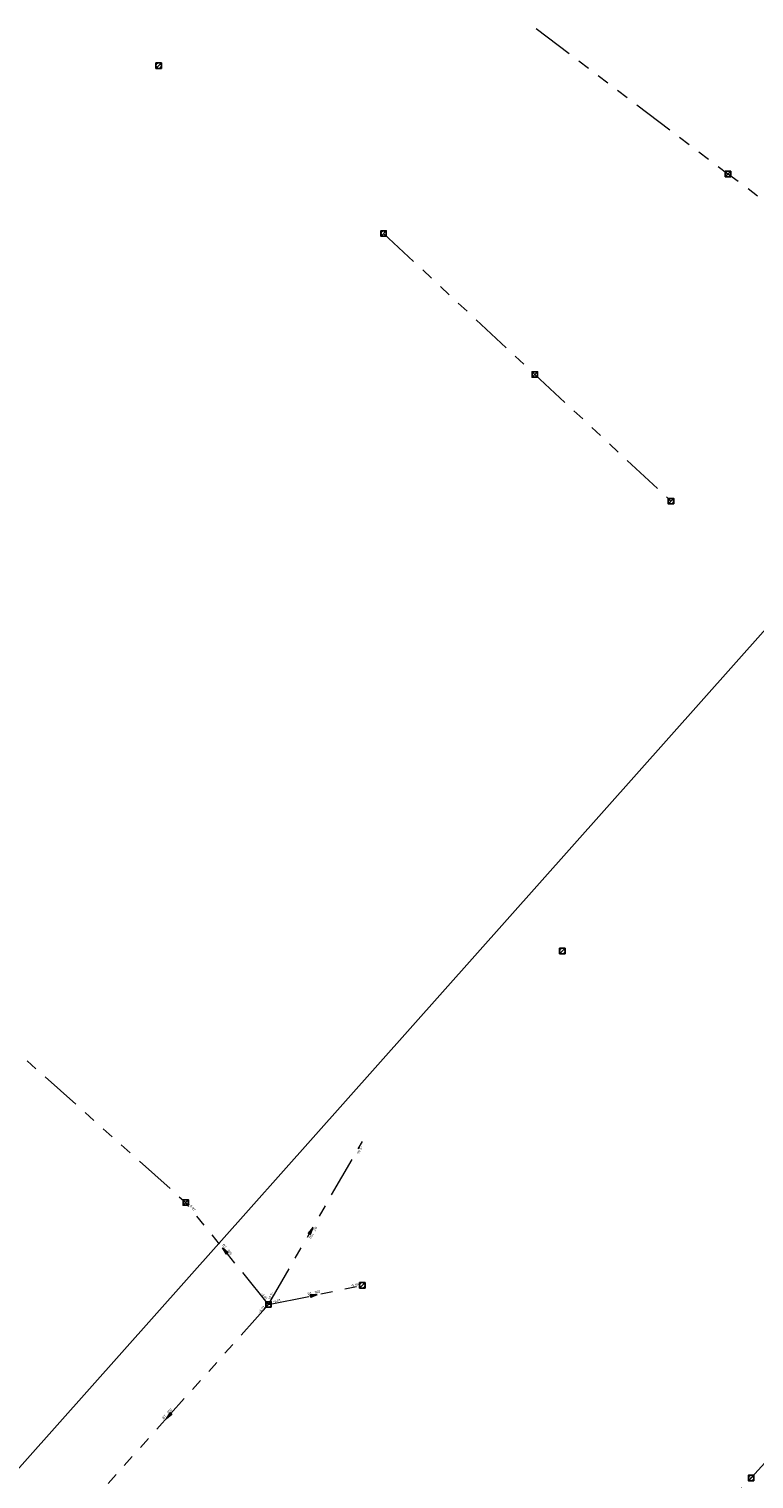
# Model space of a CAD drawing. Header units: metres. Extents: x 113080 to 114329, y 482672 to 483852.
# Tile 34 of 55: x 113357 to 113463, y 483415 to 483626. Entities that reach past the tile are written whole.
import ezdxf
from ezdxf.enums import TextEntityAlignment as Align

# ---------------------------------------------------------------- set-up
doc = ezdxf.new("R2010")
doc.units = ezdxf.units.M
doc.linetypes.add('RI-GWA', pattern=[18.45, 6, -1.8, 1.75, -1.8, 1.75, -1.8, 1.75, -1.8])
doc.layers.get('Defpoints').update_dxf_attribs({"color": 11})
for name, color, linetype, lineweight in [('B-WE-RI-GWA_RIOOLPUT_INSPECTIEPUT-S', 252, 'Continuous', 25), ('B-WE-RI-GWA_STROOMRICHTING-S', 252, 'Continuous', 25), ('B-WE-RI-GWA_TRANSPORTLEIDING-G', 252, 'RI-GWA', 18)]:
    doc.layers.add(name, color=color, linetype=linetype, lineweight=lineweight)
doc.styles.add('NLCS-ISO', font='NLCS-ISO.ttf')

# ---------------------------------------------------------------- blocks, each defined once
blk = doc.blocks.new('B-SRI-PUT_GWA-SO')
blk.add_line((-1.4, -1.4), (1.4, 1.4))
at = {"lineweight": -3, "flags": 128}
blk.add_lwpolyline([(2, -2), (2, 2), (-2, 2), (-2, -2)], close=True, dxfattribs=at)
at = {"lineweight": -3}
blk.add_circle((0, 0), 2, dxfattribs=at)
blk = doc.blocks.new('*U59')
at = {"ltscale": 0.1}
blk.add_hatch(color=256, dxfattribs=at).paths.add_polyline_path([(-2.5, 0), (2.5, -0.8), (2.5, 0.8)])
at = {"ltscale": 0.1, "flags": 128}
blk.add_lwpolyline([(-2.5, 0), (2.5, -0.8), (2.5, 0.8)], close=True, dxfattribs=at)
at = {"ltscale": 0.1, "style": 'NLCS-ISO'}
for tag, p in [('BOBL', (-91.6, 0)), ('MAT', (-1, 0.5))]:
    blk.add_attdef(tag, text='', height=1.8, dxfattribs=at).set_placement(p, align=Align.BOTTOM_RIGHT)
for tag, p in [('DIA', (1, 0.5)), ('BOBR', (100.2, 0))]:
    blk.add_attdef(tag, text='', height=1.8, dxfattribs=at).set_placement(p, align=Align.BOTTOM_LEFT)
blk.add_attdef('JVA', text='', height=1.8, dxfattribs=at).set_placement((0, -1), align=Align.TOP_CENTER)
blk = doc.blocks.new('*U60')
at = {"ltscale": 0.1}
blk.add_hatch(color=256, dxfattribs=at).paths.add_polyline_path([(-2.5, 0), (2.5, -0.8), (2.5, 0.8)])
at = {"ltscale": 0.1, "flags": 128}
blk.add_lwpolyline([(-2.5, 0), (2.5, -0.8), (2.5, 0.8)], close=True, dxfattribs=at)
at = {"ltscale": 0.1, "style": 'NLCS-ISO'}
for tag, p in [('BOBL', (-36.5, 0)), ('MAT', (-1, 0.5))]:
    blk.add_attdef(tag, text='', height=1.8, dxfattribs=at).set_placement(p, align=Align.BOTTOM_RIGHT)
for tag, p in [('DIA', (1, 0.5)), ('BOBR', (40.9, 0))]:
    blk.add_attdef(tag, text='', height=1.8, dxfattribs=at).set_placement(p, align=Align.BOTTOM_LEFT)
blk.add_attdef('JVA', text='', height=1.8, dxfattribs=at).set_placement((0, -1), align=Align.TOP_CENTER)
blk = doc.blocks.new('*U61')
at = {"ltscale": 0.1}
blk.add_hatch(color=256, dxfattribs=at).paths.add_polyline_path([(2.5, 0), (-2.5, -0.8), (-2.5, 0.8)])
at = {"ltscale": 0.1, "flags": 128}
blk.add_lwpolyline([(2.5, 0), (-2.5, -0.8), (-2.5, 0.8)], close=True, dxfattribs=at)
at = {"ltscale": 0.1, "style": 'NLCS-ISO'}
for tag, p in [('BOBL', (-24.6, 0)), ('MAT', (-1, 0.5))]:
    blk.add_attdef(tag, text='', height=1.8, dxfattribs=at).set_placement(p, align=Align.BOTTOM_RIGHT)
for tag, p in [('DIA', (1, 0.5)), ('BOBR', (27.4, 0))]:
    blk.add_attdef(tag, text='', height=1.8, dxfattribs=at).set_placement(p, align=Align.BOTTOM_LEFT)
blk.add_attdef('JVA', text='', height=1.8, dxfattribs=at).set_placement((0, -1), align=Align.TOP_CENTER)
blk = doc.blocks.new('*U62')
at = {"ltscale": 0.1}
blk.add_hatch(color=256, dxfattribs=at).paths.add_polyline_path([(-2.5, 0), (2.5, -0.8), (2.5, 0.8)])
at = {"ltscale": 0.1, "flags": 128}
blk.add_lwpolyline([(-2.5, 0), (2.5, -0.8), (2.5, 0.8)], close=True, dxfattribs=at)
at = {"ltscale": 0.1, "style": 'NLCS-ISO'}
for tag, p in [('BOBL', (-65.7, 0)), ('MAT', (-1, 0.5))]:
    blk.add_attdef(tag, text='', height=1.8, dxfattribs=at).set_placement(p, align=Align.BOTTOM_RIGHT)
for tag, p in [('DIA', (1, 0.5)), ('BOBR', (52.7, -3.2))]:
    blk.add_attdef(tag, text='', height=1.8, dxfattribs=at).set_placement(p, align=Align.BOTTOM_LEFT)
blk.add_attdef('JVA', text='', height=1.8, dxfattribs=at).set_placement((0, -1), align=Align.TOP_CENTER)

msp = doc.modelspace()

# ---------------------------------------------------------------- linework, layer by layer
at = {"layer": 'B-WE-RI-GWA_TRANSPORTLEIDING-G', "flags": 128}
for points in [[(113431.4, 483626.4), (113459.4, 483605.2)], [(113487.6, 483584.1), (113459.4, 483605.2)], [(113409.1, 483596.5), (113431.19, 483575.94)], [(113431.19, 483575.94), (113451.08, 483557.44)], [(113345.9, 483485.7), (113380.2, 483455.1)], [(113392.3, 483440.2), (113406, 483464)], [(113392.3, 483440.2), (113380.2, 483455.1)], [(113392.3, 483440.2), (113406, 483443)], [(113392.3, 483440.2), (113364.2, 483408.9)], [(113462.8, 483414.9), (113480.4, 483434.3)], [(113442.9, 483392.5), (113462.8, 483414.9)]]:
    msp.add_lwpolyline(points, dxfattribs=at)
at = {"layer": 'Defpoints', "flags": 128}
msp.add_lwpolyline([(113511.79, 483591.39), (113830.43, 483307.45), (113590.65, 483038.38), (113272.02, 483322.31)], close=True, dxfattribs=at)

# ---------------------------------------------------------------- block references
at = {"layer": 'B-WE-RI-GWA_RIOOLPUT_INSPECTIEPUT-S', "xscale": 0.2, "yscale": 0.2, "zscale": 0.2}
for p in [(113376.24, 483620.99), (113459.4, 483605.2), (113409.1, 483596.5), (113431.19, 483575.94), (113451.08, 483557.44), (113435.2, 483491.8), (113380.2, 483455.1), (113406, 483443), (113392.3, 483440.2), (113462.8, 483414.9)]:
    msp.add_blockref('B-SRI-PUT_GWA-SO', p, dxfattribs=at)
at = {"layer": 'B-WE-RI-GWA_STROOMRICHTING-S', "xscale": 0.2, "yscale": 0.2, "zscale": 0.2}
for name, p, rotation, values in [('*U62', (113398.5, 483450.97), 240.0739673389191, {'MAT': 'BT', 'DIA': '750', 'BOBL': '-5.95', 'BOBR': '-6.01'}), ('*U60', (113385.9, 483448.08), 309.0793792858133, {'MAT': 'BT', 'DIA': '300', 'BOBL': '-6.02', 'BOBR': '-6.01'}), ('*U61', (113398.91, 483441.55), 11.55100726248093, {'MAT': 'BT', 'DIA': '300', 'BOBL': '-6.01', 'BOBR': '-5.95'}), ('*U59', (113377.7, 483423.93), 48.0836604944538, {'MAT': 'BT', 'DIA': '750', 'BOBL': '-6.13', 'BOBR': '-6.02'})]:
    msp.add_blockref(name, p, dxfattribs=dict(at, rotation=rotation)).add_auto_attribs(values)

doc.saveas('drawing.dxf')
